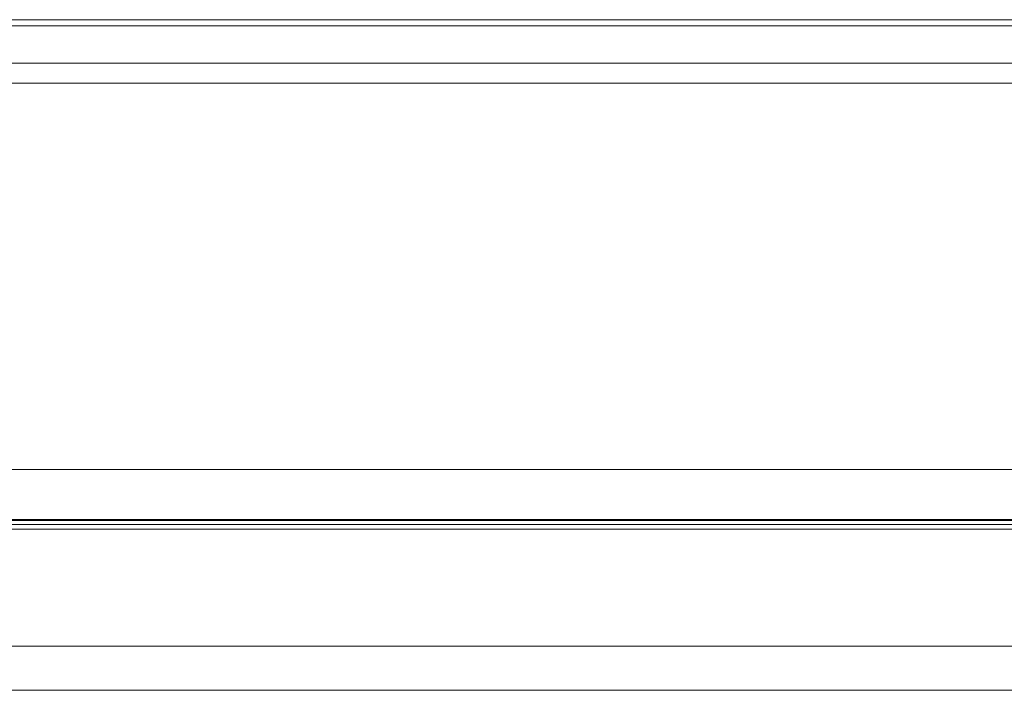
# Model space of a CAD drawing. Header units: millimetres. Extents: x 3925 to 5043, y -86 to 778.
# Tile 97 of 256: x 4322.2 to 4334.43, y -19.54 to -11.21. Entities that reach past the tile are written whole.
import ezdxf

# ---------------------------------------------------------------- set-up
doc = ezdxf.new("R2010")
doc.units = ezdxf.units.MM
doc.header["$LTSCALE"] = 46.255
for name, color, linetype in [('H30K-IO-LABEDXF_CONTINUOUS_LINE', 7, 'CONTINUOUS'), ('H30K-REAR-CODXF_CONTINUOUS_LINE', 7, 'CONTINUOUS'), ('H30K-TOP-COVDXF_CONTINUOUS_LINE', 7, 'CONTINUOUS'), ('LABEL-IO-H30DXF_CONTINUOUS_LINE', 7, 'CONTINUOUS')]:
    doc.layers.add(name, color=color, linetype=linetype)

msp = doc.modelspace()

# ---------------------------------------------------------------- linework, layer by layer
at = {"layer": 'H30K-IO-LABEDXF_CONTINUOUS_LINE', "color": 7, "linetype": 'Continuous', "lineweight": 0}
msp.add_line((4263.4288, -11.2114), (4370.3388, -11.2114), dxfattribs=at)
at = {"layer": 'H30K-REAR-CODXF_CONTINUOUS_LINE', "color": 7, "linetype": 'Continuous', "lineweight": 0}
for p, q in [((4263.4288, -11.2864), (4370.3388, -11.2864)), ((4370.3388, -11.7506), (4263.4288, -11.7506)), ((4370.3388, -11.9987), (4263.4288, -11.9987)), ((4262.3727, -16.7962), (4371.2588, -16.7962)), ((4261.6131, -17.4165), (4371.2588, -17.4166))]:
    msp.add_line(p, q, dxfattribs=at)
at = {"layer": 'H30K-TOP-COVDXF_CONTINUOUS_LINE', "color": 7, "linetype": 'Continuous', "lineweight": 0}
for p, q in [((4381.8243, -17.4761), (4250.7297, -17.476)), ((4381.9887, -17.4264), (4251.8629, -17.4264)), ((4250.0088, -17.5364), (4383.7588, -17.5364)), ((4383.5807, -18.9876), (4250.187, -18.9876)), ((4382.9603, -19.5364), (4250.8074, -19.5364))]:
    msp.add_line(p, q, dxfattribs=at)
at = {"layer": 'LABEL-IO-H30DXF_CONTINUOUS_LINE', "color": 7, "linetype": 'Continuous', "lineweight": 0}
msp.add_line((4263.4288, -11.2114), (4370.3388, -11.2114), dxfattribs=at)

doc.saveas('drawing.dxf')
